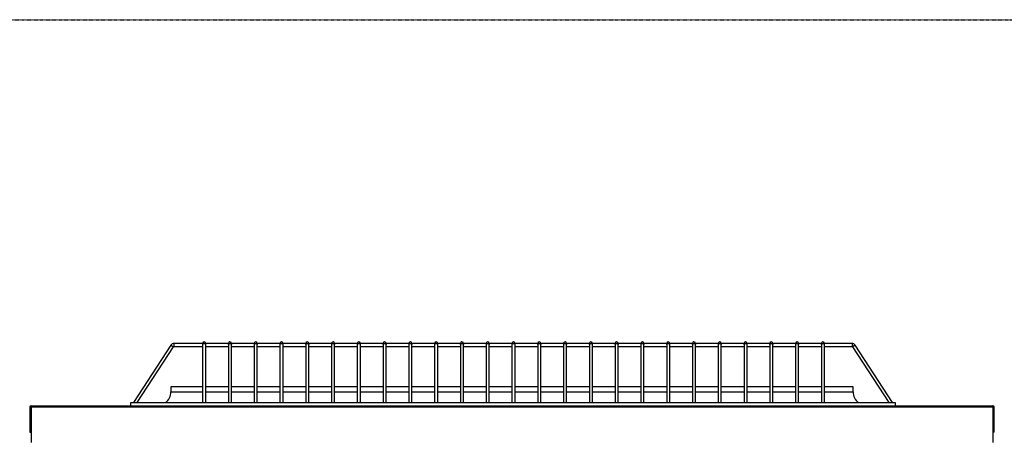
# Model space of a CAD drawing. Extents: x -90708 to 277869, y -117 to 207445.
# Tile 147 of 233: x -77990 to -77016, y 130007 to 130419. Entities that reach past the tile are written whole.
import ezdxf

# ---------------------------------------------------------------- set-up
doc = ezdxf.new("R2010")
doc.units = 0
doc.header["$MEASUREMENT"] = 0
doc.linetypes.add('DASHDOT', pattern=[1, 0.5, -0.25, 0, -0.25])
doc.layers.add('ARQ - EQUIPO CONDENSADORA', color=40, linetype='CONTINUOUS')
doc.layers.add('ARQ-GRELHAS', color=30, linetype='CONTINUOUS')

msp = doc.modelspace()

# ---------------------------------------------------------------- linework, layer by layer
at = {"layer": 'ARQ - EQUIPO CONDENSADORA', "linetype": 'Continuous'}
for p, q in [((-77840.053, 130097.733), (-77877.008, 130040.827)), ((-77840.053, 130097.733), (-77837.537, 130096.099)), ((-77808.694, 130099.327), (-77837.118, 130099.327)), ((-77837.118, 130099.327), (-77837.118, 130096.327)), ((-77808.694, 130099.327), (-77808.694, 130098.416)), ((-77808.694, 130098.416), (-77808.694, 130040.827)), ((-77805.694, 130098.416), (-77805.694, 130099.327)), ((-77783.194, 130099.327), (-77805.694, 130099.327)), ((-77805.694, 130040.827), (-77805.694, 130098.416)), ((-77783.194, 130099.327), (-77783.194, 130098.416)), ((-77783.194, 130098.416), (-77783.194, 130040.827)), ((-77780.194, 130098.416), (-77780.194, 130099.327)), ((-77757.694, 130099.327), (-77780.194, 130099.327)), ((-77780.194, 130040.827), (-77780.194, 130098.416)), ((-77757.694, 130099.327), (-77757.694, 130098.416)), ((-77757.694, 130098.416), (-77757.694, 130040.827)), ((-77754.694, 130098.416), (-77754.694, 130099.327)), ((-77732.194, 130099.327), (-77754.694, 130099.327)), ((-77754.694, 130040.827), (-77754.694, 130098.416)), ((-77732.194, 130099.327), (-77732.194, 130098.416)), ((-77732.194, 130098.416), (-77732.194, 130040.827)), ((-77729.194, 130098.416), (-77729.194, 130099.327)), ((-77706.694, 130099.327), (-77729.194, 130099.327)), ((-77729.194, 130040.827), (-77729.194, 130098.416)), ((-77706.694, 130099.327), (-77706.694, 130098.416)), ((-77706.694, 130098.416), (-77706.694, 130040.827)), ((-77703.694, 130098.416), (-77703.694, 130099.327)), ((-77681.194, 130099.327), (-77703.694, 130099.327)), ((-77703.694, 130040.827), (-77703.694, 130098.416)), ((-77681.194, 130099.327), (-77681.194, 130098.416)), ((-77681.194, 130098.416), (-77681.194, 130040.827)), ((-77678.194, 130098.416), (-77678.194, 130099.327)), ((-77655.694, 130099.327), (-77678.194, 130099.327)), ((-77678.194, 130040.827), (-77678.194, 130098.416)), ((-77655.694, 130099.327), (-77655.694, 130098.416)), ((-77655.694, 130098.416), (-77655.694, 130040.827)), ((-77652.694, 130098.416), (-77652.694, 130099.327)), ((-77630.194, 130099.327), (-77652.694, 130099.327)), ((-77652.694, 130040.827), (-77652.694, 130098.416)), ((-77630.194, 130099.327), (-77630.194, 130098.416)), ((-77630.194, 130098.416), (-77630.194, 130040.827)), ((-77627.194, 130098.416), (-77627.194, 130099.327)), ((-77604.694, 130099.327), (-77627.194, 130099.327)), ((-77627.194, 130040.827), (-77627.194, 130098.416)), ((-77604.694, 130099.327), (-77604.694, 130098.416)), ((-77604.694, 130098.416), (-77604.694, 130040.827)), ((-77601.694, 130098.416), (-77601.694, 130099.327)), ((-77579.194, 130099.327), (-77601.694, 130099.327)), ((-77601.694, 130040.827), (-77601.694, 130098.416)), ((-77579.194, 130099.327), (-77579.194, 130098.416)), ((-77579.194, 130098.416), (-77579.194, 130040.827)), ((-77576.194, 130098.416), (-77576.194, 130099.327)), ((-77553.694, 130099.327), (-77576.194, 130099.327)), ((-77576.194, 130040.827), (-77576.194, 130098.416)), ((-77553.694, 130099.327), (-77553.694, 130098.416)), ((-77553.694, 130098.416), (-77553.694, 130040.827)), ((-77550.694, 130098.416), (-77550.694, 130099.327)), ((-77528.194, 130099.327), (-77550.694, 130099.327)), ((-77550.694, 130040.827), (-77550.694, 130098.416)), ((-77528.194, 130099.327), (-77528.194, 130098.416)), ((-77528.194, 130098.416), (-77528.194, 130040.827)), ((-77525.194, 130098.416), (-77525.194, 130099.327)), ((-77502.694, 130099.327), (-77525.194, 130099.327)), ((-77525.194, 130040.827), (-77525.194, 130098.416)), ((-77502.694, 130099.327), (-77502.694, 130098.416)), ((-77502.694, 130098.416), (-77502.694, 130040.827)), ((-77499.694, 130098.416), (-77499.694, 130099.327)), ((-77477.194, 130099.327), (-77499.694, 130099.327)), ((-77499.694, 130040.827), (-77499.694, 130098.416)), ((-77477.194, 130099.327), (-77477.194, 130098.416)), ((-77477.194, 130098.416), (-77477.194, 130040.827)), ((-77474.194, 130098.416), (-77474.194, 130099.327)), ((-77451.694, 130099.327), (-77474.194, 130099.327)), ((-77474.194, 130040.827), (-77474.194, 130098.416)), ((-77451.694, 130099.327), (-77451.694, 130098.416)), ((-77451.694, 130098.416), (-77451.694, 130040.827)), ((-77448.694, 130098.416), (-77448.694, 130099.327)), ((-77426.194, 130099.327), (-77448.694, 130099.327)), ((-77448.694, 130040.827), (-77448.694, 130098.416)), ((-77426.194, 130099.327), (-77426.194, 130098.416)), ((-77426.194, 130098.416), (-77426.194, 130040.827)), ((-77423.194, 130098.416), (-77423.194, 130099.327)), ((-77400.694, 130099.327), (-77423.194, 130099.327)), ((-77423.194, 130040.827), (-77423.194, 130098.416)), ((-77400.694, 130099.327), (-77400.694, 130098.416)), ((-77400.694, 130098.416), (-77400.694, 130040.827)), ((-77397.694, 130098.416), (-77397.694, 130099.327)), ((-77375.194, 130099.327), (-77397.694, 130099.327)), ((-77397.694, 130040.827), (-77397.694, 130098.416)), ((-77375.194, 130099.327), (-77375.194, 130098.416)), ((-77375.194, 130098.416), (-77375.194, 130040.827)), ((-77372.194, 130098.416), (-77372.194, 130099.327)), ((-77349.694, 130099.327), (-77372.194, 130099.327)), ((-77372.194, 130040.827), (-77372.194, 130098.416)), ((-77349.694, 130099.327), (-77349.694, 130098.416)), ((-77349.694, 130098.416), (-77349.694, 130040.827)), ((-77346.694, 130098.416), (-77346.694, 130099.327)), ((-77324.194, 130099.327), (-77346.694, 130099.327)), ((-77346.694, 130040.827), (-77346.694, 130098.416)), ((-77324.194, 130099.327), (-77324.194, 130098.416)), ((-77324.194, 130098.416), (-77324.194, 130040.827)), ((-77321.194, 130098.416), (-77321.194, 130099.327)), ((-77298.694, 130099.327), (-77321.194, 130099.327)), ((-77321.194, 130040.827), (-77321.194, 130098.416)), ((-77298.694, 130099.327), (-77298.694, 130098.416)), ((-77298.694, 130098.416), (-77298.694, 130040.827)), ((-77295.694, 130098.416), (-77295.694, 130099.327)), ((-77273.194, 130099.327), (-77295.694, 130099.327)), ((-77295.694, 130040.827), (-77295.694, 130098.416)), ((-77273.194, 130099.327), (-77273.194, 130098.416)), ((-77273.194, 130098.416), (-77273.194, 130040.827)), ((-77270.194, 130098.416), (-77270.194, 130099.327)), ((-77247.694, 130099.327), (-77270.194, 130099.327)), ((-77270.194, 130040.827), (-77270.194, 130098.416)), ((-77247.694, 130099.327), (-77247.694, 130098.416)), ((-77247.694, 130098.416), (-77247.694, 130040.827)), ((-77244.694, 130098.416), (-77244.694, 130099.327)), ((-77222.194, 130099.327), (-77244.694, 130099.327)), ((-77244.694, 130040.827), (-77244.694, 130098.416)), ((-77222.194, 130099.327), (-77222.194, 130098.416)), ((-77222.194, 130098.416), (-77222.194, 130040.827)), ((-77219.194, 130098.416), (-77219.194, 130099.327)), ((-77196.694, 130099.327), (-77219.194, 130099.327)), ((-77219.194, 130040.827), (-77219.194, 130098.416)), ((-77196.694, 130099.327), (-77196.694, 130098.416)), ((-77196.694, 130098.416), (-77196.694, 130040.827)), ((-77193.694, 130098.416), (-77193.694, 130099.327)), ((-77166.27, 130099.327), (-77193.694, 130099.327)), ((-77193.694, 130040.827), (-77193.694, 130098.416)), ((-77166.27, 130099.327), (-77166.27, 130096.327)), ((-77163.335, 130097.733), (-77165.851, 130096.099)), ((-77126.379, 130040.827), (-77163.335, 130097.733)), ((-77873.431, 130040.827), (-77837.537, 130096.099)), ((-77837.118, 130096.327), (-77808.694, 130096.327)), ((-77805.694, 130096.327), (-77783.194, 130096.327)), ((-77780.194, 130096.327), (-77757.694, 130096.327)), ((-77754.694, 130096.327), (-77732.194, 130096.327)), ((-77729.194, 130096.327), (-77706.694, 130096.327)), ((-77703.694, 130096.327), (-77681.194, 130096.327)), ((-77678.194, 130096.327), (-77655.694, 130096.327)), ((-77652.694, 130096.327), (-77630.194, 130096.327)), ((-77627.194, 130096.327), (-77604.694, 130096.327)), ((-77601.694, 130096.327), (-77579.194, 130096.327)), ((-77576.194, 130096.327), (-77553.694, 130096.327)), ((-77550.694, 130096.327), (-77528.194, 130096.327)), ((-77525.194, 130096.327), (-77502.694, 130096.327)), ((-77499.694, 130096.327), (-77477.194, 130096.327)), ((-77474.194, 130096.327), (-77451.694, 130096.327)), ((-77448.694, 130096.327), (-77426.194, 130096.327)), ((-77423.194, 130096.327), (-77400.694, 130096.327)), ((-77397.694, 130096.327), (-77375.194, 130096.327)), ((-77372.194, 130096.327), (-77349.694, 130096.327)), ((-77346.694, 130096.327), (-77324.194, 130096.327)), ((-77321.194, 130096.327), (-77298.694, 130096.327)), ((-77295.694, 130096.327), (-77273.194, 130096.327)), ((-77270.194, 130096.327), (-77247.694, 130096.327)), ((-77244.694, 130096.327), (-77222.194, 130096.327)), ((-77219.194, 130096.327), (-77196.694, 130096.327)), ((-77193.694, 130096.327), (-77166.27, 130096.327)), ((-77165.851, 130096.099), (-77129.957, 130040.827)), ((-77840.193, 130056.577), (-77840.193, 130051.577)), ((-77808.694, 130056.577), (-77840.193, 130056.577)), ((-77840.193, 130051.577), (-77808.694, 130051.577)), ((-77783.194, 130056.577), (-77805.694, 130056.577)), ((-77805.694, 130051.577), (-77783.194, 130051.577)), ((-77757.694, 130056.577), (-77780.194, 130056.577)), ((-77780.194, 130051.577), (-77757.694, 130051.577)), ((-77732.194, 130056.577), (-77754.694, 130056.577)), ((-77754.694, 130051.577), (-77732.194, 130051.577)), ((-77706.694, 130056.577), (-77729.194, 130056.577)), ((-77729.194, 130051.577), (-77706.694, 130051.577)), ((-77681.194, 130056.577), (-77703.694, 130056.577)), ((-77703.694, 130051.577), (-77681.194, 130051.577)), ((-77655.694, 130056.577), (-77678.194, 130056.577)), ((-77678.194, 130051.577), (-77655.694, 130051.577)), ((-77630.194, 130056.577), (-77652.694, 130056.577)), ((-77652.694, 130051.577), (-77630.194, 130051.577)), ((-77604.694, 130056.577), (-77627.194, 130056.577)), ((-77627.194, 130051.577), (-77604.694, 130051.577)), ((-77579.194, 130056.577), (-77601.694, 130056.577)), ((-77601.694, 130051.577), (-77579.194, 130051.577)), ((-77553.694, 130056.577), (-77576.194, 130056.577)), ((-77576.194, 130051.577), (-77553.694, 130051.577)), ((-77528.194, 130056.577), (-77550.694, 130056.577)), ((-77550.694, 130051.577), (-77528.194, 130051.577)), ((-77502.694, 130056.577), (-77525.194, 130056.577)), ((-77525.194, 130051.577), (-77502.694, 130051.577)), ((-77477.194, 130056.577), (-77499.694, 130056.577)), ((-77499.694, 130051.577), (-77477.194, 130051.577)), ((-77451.694, 130056.577), (-77474.194, 130056.577)), ((-77474.194, 130051.577), (-77451.694, 130051.577)), ((-77426.194, 130056.577), (-77448.694, 130056.577)), ((-77448.694, 130051.577), (-77426.194, 130051.577)), ((-77400.694, 130056.577), (-77423.194, 130056.577)), ((-77423.194, 130051.577), (-77400.694, 130051.577)), ((-77375.194, 130056.577), (-77397.694, 130056.577)), ((-77397.694, 130051.577), (-77375.194, 130051.577)), ((-77349.694, 130056.577), (-77372.194, 130056.577)), ((-77372.194, 130051.577), (-77349.694, 130051.577)), ((-77324.194, 130056.577), (-77346.694, 130056.577)), ((-77346.694, 130051.577), (-77324.194, 130051.577)), ((-77298.694, 130056.577), (-77321.194, 130056.577)), ((-77321.194, 130051.577), (-77298.694, 130051.577)), ((-77273.194, 130056.577), (-77295.694, 130056.577)), ((-77295.694, 130051.577), (-77273.194, 130051.577)), ((-77247.694, 130056.577), (-77270.194, 130056.577)), ((-77270.194, 130051.577), (-77247.694, 130051.577)), ((-77222.194, 130056.577), (-77244.694, 130056.577)), ((-77244.694, 130051.577), (-77222.194, 130051.577)), ((-77196.694, 130056.577), (-77219.194, 130056.577)), ((-77219.194, 130051.577), (-77196.694, 130051.577)), ((-77165.193, 130056.577), (-77193.694, 130056.577)), ((-77193.694, 130051.577), (-77165.193, 130051.577)), ((-77165.193, 130051.577), (-77165.193, 130056.577)), ((-77879.694, 130037.827), (-77879.694, 130040.827)), ((-77879.694, 130040.827), (-77123.694, 130040.827)), ((-77123.694, 130040.827), (-77123.694, 130037.827)), ((-77978.444, 130036.576), (-77979.694, 130036.576)), ((-77979.694, 130036.576), (-77979.694, 130011.577)), ((-77978.444, 130037.827), (-77978.444, 130036.576)), ((-77978.444, 130037.827), (-77978.444, 130037.827)), ((-77978.444, 130037.827), (-77879.694, 130037.827)), ((-77978.444, 130036.576), (-77026.944, 130036.576)), ((-77978.444, 130036.576), (-77978.444, 130001.577)), ((-77879.694, 130037.827), (-77123.694, 130037.827)), ((-77123.694, 130037.827), (-77026.945, 130037.827)), ((-77026.944, 130037.827), (-77026.945, 130037.827)), ((-77026.944, 130037.827), (-77026.944, 130036.576)), ((-77026.944, 130036.576), (-77026.944, 130001.577)), ((-77026.944, 130036.576), (-77025.694, 130036.576)), ((-77025.694, 130011.577), (-77025.694, 130036.576)), ((-77979.694, 130011.577), (-77978.444, 130011.577)), ((-77025.694, 130011.577), (-77026.944, 130011.577))]:
    msp.add_line(p, q, dxfattribs=at)
at = {"layer": 'ARQ - EQUIPO CONDENSADORA', "linetype": 'Continuous', "flags": 128}
for points in [[(-77808.694, 130098.416), (-77808.58, 130098.729), (-77808.255, 130098.994), (-77807.768, 130099.171), (-77807.194, 130099.233)], [(-77807.194, 130099.233), (-77806.62, 130099.171), (-77806.133, 130098.994), (-77805.808, 130098.729), (-77805.694, 130098.416)], [(-77783.194, 130098.416), (-77783.08, 130098.729), (-77782.755, 130098.994), (-77782.268, 130099.171), (-77781.694, 130099.233)], [(-77781.694, 130099.233), (-77781.12, 130099.171), (-77780.633, 130098.994), (-77780.308, 130098.729), (-77780.194, 130098.416)], [(-77757.694, 130098.416), (-77757.58, 130098.729), (-77757.255, 130098.994), (-77756.768, 130099.171), (-77756.194, 130099.233)], [(-77756.194, 130099.233), (-77755.62, 130099.171), (-77755.133, 130098.994), (-77754.808, 130098.729), (-77754.694, 130098.416)], [(-77732.194, 130098.416), (-77732.08, 130098.729), (-77731.755, 130098.994), (-77731.268, 130099.171), (-77730.694, 130099.233)], [(-77730.694, 130099.233), (-77730.12, 130099.171), (-77729.633, 130098.994), (-77729.308, 130098.729), (-77729.194, 130098.416)], [(-77706.694, 130098.416), (-77706.58, 130098.729), (-77706.255, 130098.994), (-77705.768, 130099.171), (-77705.194, 130099.233)], [(-77705.194, 130099.233), (-77704.62, 130099.171), (-77704.133, 130098.994), (-77703.808, 130098.729), (-77703.694, 130098.416)], [(-77681.194, 130098.416), (-77681.08, 130098.729), (-77680.755, 130098.994), (-77680.268, 130099.171), (-77679.694, 130099.233)], [(-77679.694, 130099.233), (-77679.12, 130099.171), (-77678.633, 130098.994), (-77678.308, 130098.729), (-77678.194, 130098.416)], [(-77655.694, 130098.416), (-77655.58, 130098.729), (-77655.255, 130098.994), (-77654.768, 130099.171), (-77654.194, 130099.233)], [(-77654.194, 130099.233), (-77653.62, 130099.171), (-77653.133, 130098.994), (-77652.808, 130098.729), (-77652.694, 130098.416)], [(-77630.194, 130098.416), (-77630.08, 130098.729), (-77629.755, 130098.994), (-77629.268, 130099.171), (-77628.694, 130099.233)], [(-77628.694, 130099.233), (-77628.12, 130099.171), (-77627.633, 130098.994), (-77627.308, 130098.729), (-77627.194, 130098.416)], [(-77604.694, 130098.416), (-77604.58, 130098.729), (-77604.255, 130098.994), (-77603.768, 130099.171), (-77603.194, 130099.233)], [(-77603.194, 130099.233), (-77602.62, 130099.171), (-77602.133, 130098.994), (-77601.808, 130098.729), (-77601.694, 130098.416)], [(-77579.194, 130098.416), (-77579.08, 130098.729), (-77578.755, 130098.994), (-77578.268, 130099.171), (-77577.694, 130099.233)], [(-77577.694, 130099.233), (-77577.12, 130099.171), (-77576.633, 130098.994), (-77576.308, 130098.729), (-77576.194, 130098.416)], [(-77553.694, 130098.416), (-77553.58, 130098.729), (-77553.255, 130098.994), (-77552.768, 130099.171), (-77552.194, 130099.233)], [(-77552.194, 130099.233), (-77551.62, 130099.171), (-77551.133, 130098.994), (-77550.808, 130098.729), (-77550.694, 130098.416)], [(-77528.194, 130098.416), (-77528.08, 130098.729), (-77527.755, 130098.994), (-77527.268, 130099.171), (-77526.694, 130099.233)], [(-77526.694, 130099.233), (-77526.12, 130099.171), (-77525.633, 130098.994), (-77525.308, 130098.729), (-77525.194, 130098.416)], [(-77502.694, 130098.416), (-77502.58, 130098.729), (-77502.255, 130098.994), (-77501.768, 130099.171), (-77501.194, 130099.233)], [(-77501.194, 130099.233), (-77500.62, 130099.171), (-77500.133, 130098.994), (-77499.808, 130098.729), (-77499.694, 130098.416)], [(-77477.194, 130098.416), (-77477.08, 130098.729), (-77476.755, 130098.994), (-77476.268, 130099.171), (-77475.694, 130099.233)], [(-77475.694, 130099.233), (-77475.12, 130099.171), (-77474.633, 130098.994), (-77474.308, 130098.729), (-77474.194, 130098.416)], [(-77451.694, 130098.416), (-77451.58, 130098.729), (-77451.255, 130098.994), (-77450.768, 130099.171), (-77450.194, 130099.233)], [(-77450.194, 130099.233), (-77449.62, 130099.171), (-77449.133, 130098.994), (-77448.808, 130098.729), (-77448.694, 130098.416)], [(-77426.194, 130098.416), (-77426.08, 130098.729), (-77425.755, 130098.994), (-77425.268, 130099.171), (-77424.694, 130099.233)], [(-77424.694, 130099.233), (-77424.12, 130099.171), (-77423.633, 130098.994), (-77423.308, 130098.729), (-77423.194, 130098.416)], [(-77400.694, 130098.416), (-77400.58, 130098.729), (-77400.255, 130098.994), (-77399.768, 130099.171), (-77399.194, 130099.233)], [(-77399.194, 130099.233), (-77398.62, 130099.171), (-77398.133, 130098.994), (-77397.808, 130098.729), (-77397.694, 130098.416)], [(-77375.194, 130098.416), (-77375.08, 130098.729), (-77374.755, 130098.994), (-77374.268, 130099.171), (-77373.694, 130099.233)], [(-77373.694, 130099.233), (-77373.12, 130099.171), (-77372.633, 130098.994), (-77372.308, 130098.729), (-77372.194, 130098.416)], [(-77349.694, 130098.416), (-77349.58, 130098.729), (-77349.255, 130098.994), (-77348.768, 130099.171), (-77348.194, 130099.233)], [(-77348.194, 130099.233), (-77347.62, 130099.171), (-77347.133, 130098.994), (-77346.808, 130098.729), (-77346.694, 130098.416)], [(-77324.194, 130098.416), (-77324.08, 130098.729), (-77323.755, 130098.994), (-77323.268, 130099.171), (-77322.694, 130099.233)], [(-77322.694, 130099.233), (-77322.12, 130099.171), (-77321.633, 130098.994), (-77321.308, 130098.729), (-77321.194, 130098.416)], [(-77298.694, 130098.416), (-77298.58, 130098.729), (-77298.255, 130098.994), (-77297.768, 130099.171), (-77297.194, 130099.233)], [(-77297.194, 130099.233), (-77296.62, 130099.171), (-77296.133, 130098.994), (-77295.808, 130098.729), (-77295.694, 130098.416)], [(-77273.194, 130098.416), (-77273.08, 130098.729), (-77272.755, 130098.994), (-77272.268, 130099.171), (-77271.694, 130099.233)], [(-77271.694, 130099.233), (-77271.12, 130099.171), (-77270.633, 130098.994), (-77270.308, 130098.729), (-77270.194, 130098.416)], [(-77247.694, 130098.416), (-77247.58, 130098.729), (-77247.255, 130098.994), (-77246.768, 130099.171), (-77246.194, 130099.233)], [(-77246.194, 130099.233), (-77245.62, 130099.171), (-77245.133, 130098.994), (-77244.808, 130098.729), (-77244.694, 130098.416)], [(-77222.194, 130098.416), (-77222.08, 130098.729), (-77221.755, 130098.994), (-77221.268, 130099.171), (-77220.694, 130099.233)], [(-77220.694, 130099.233), (-77220.12, 130099.171), (-77219.633, 130098.994), (-77219.308, 130098.729), (-77219.194, 130098.416)], [(-77196.694, 130098.416), (-77196.58, 130098.729), (-77196.255, 130098.994), (-77195.768, 130099.171), (-77195.194, 130099.233)], [(-77195.194, 130099.233), (-77194.62, 130099.171), (-77194.133, 130098.994), (-77193.808, 130098.729), (-77193.694, 130098.416)]]:
    msp.add_lwpolyline(points, dxfattribs=at)
at = {"layer": 'ARQ - EQUIPO CONDENSADORA', "linetype": 'Continuous'}
for centre, radius, start, end in [((-77837.118, 130095.827), 3.5, 90, 147), ((-77807.194, 130099.327), 1.5, 90, 180), ((-77807.194, 130099.327), 1.5, 0, 90), ((-77781.694, 130099.327), 1.5, 90, 180), ((-77781.694, 130099.327), 1.5, 0, 90), ((-77756.194, 130099.327), 1.5, 90, 180), ((-77756.194, 130099.327), 1.5, 0, 90), ((-77730.694, 130099.327), 1.5, 90, 180), ((-77730.694, 130099.327), 1.5, 0, 90), ((-77705.194, 130099.327), 1.5, 90, 180), ((-77705.194, 130099.327), 1.5, 0, 90), ((-77679.694, 130099.327), 1.5, 90, 180), ((-77679.694, 130099.327), 1.5, 0, 90), ((-77654.194, 130099.327), 1.5, 90, 180), ((-77654.194, 130099.327), 1.5, 0, 90), ((-77628.694, 130099.327), 1.5, 90, 180), ((-77628.694, 130099.327), 1.5, 0, 90), ((-77603.194, 130099.327), 1.5, 90, 180), ((-77603.194, 130099.327), 1.5, 0, 90), ((-77577.694, 130099.327), 1.5, 90, 180), ((-77577.694, 130099.327), 1.5, 0, 90), ((-77552.194, 130099.327), 1.5, 90, 180), ((-77552.194, 130099.327), 1.5, 0, 90), ((-77526.694, 130099.327), 1.5, 90, 180), ((-77526.694, 130099.327), 1.5, 0, 90), ((-77501.194, 130099.327), 1.5, 90, 180), ((-77501.194, 130099.327), 1.5, 0, 90), ((-77475.694, 130099.327), 1.5, 90, 180), ((-77475.694, 130099.327), 1.5, 0, 90), ((-77450.194, 130099.327), 1.5, 90, 180), ((-77450.194, 130099.327), 1.5, 0, 90), ((-77424.694, 130099.327), 1.5, 90, 180), ((-77424.694, 130099.327), 1.5, 0, 90), ((-77399.194, 130099.327), 1.5, 90, 180), ((-77399.194, 130099.327), 1.5, 0, 90), ((-77373.694, 130099.327), 1.5, 90, 180), ((-77373.694, 130099.327), 1.5, 0, 90), ((-77348.194, 130099.327), 1.5, 90, 180), ((-77348.194, 130099.327), 1.5, 0, 90), ((-77322.694, 130099.327), 1.5, 90, 180), ((-77322.694, 130099.327), 1.5, 0, 90), ((-77297.194, 130099.327), 1.5, 90, 180), ((-77297.194, 130099.327), 1.5, 0, 90), ((-77271.694, 130099.327), 1.5, 90, 180), ((-77271.694, 130099.327), 1.5, 0, 90), ((-77246.194, 130099.327), 1.5, 90, 180), ((-77246.194, 130099.327), 1.5, 0, 90), ((-77220.694, 130099.327), 1.5, 90, 180), ((-77220.694, 130099.327), 1.5, 0, 90), ((-77195.194, 130099.327), 1.5, 90, 180), ((-77195.194, 130099.327), 1.5, 0, 90), ((-77166.27, 130095.827), 3.5, 33, 90), ((-77837.118, 130095.827), 0.5, 90, 147), ((-77166.27, 130095.827), 0.5, 33, 90), ((-77853.943, 130051.577), 13.75, 308.572651, 0), ((-77151.443, 130051.577), 13.75, 180, 231.427349), ((-77978.443, 130036.576), 1.251, 90.0458, 180), ((-77026.945, 130036.576), 1.251, 89.9542, 90), ((-77026.945, 130036.576), 1.251, 0, 89.9542)]:
    msp.add_arc(centre, radius, start, end, dxfattribs=at)
at = {"layer": 'ARQ-GRELHAS', "linetype": 'DASHDOT', "ltscale": 0.05}
msp.add_lwpolyline([(-74204.173, 126418.457), (-81837.173, 126418.457), (-81837.173, 130419.457), (-74204.173, 130419.457)], close=True, dxfattribs=at)

doc.saveas('drawing.dxf')
